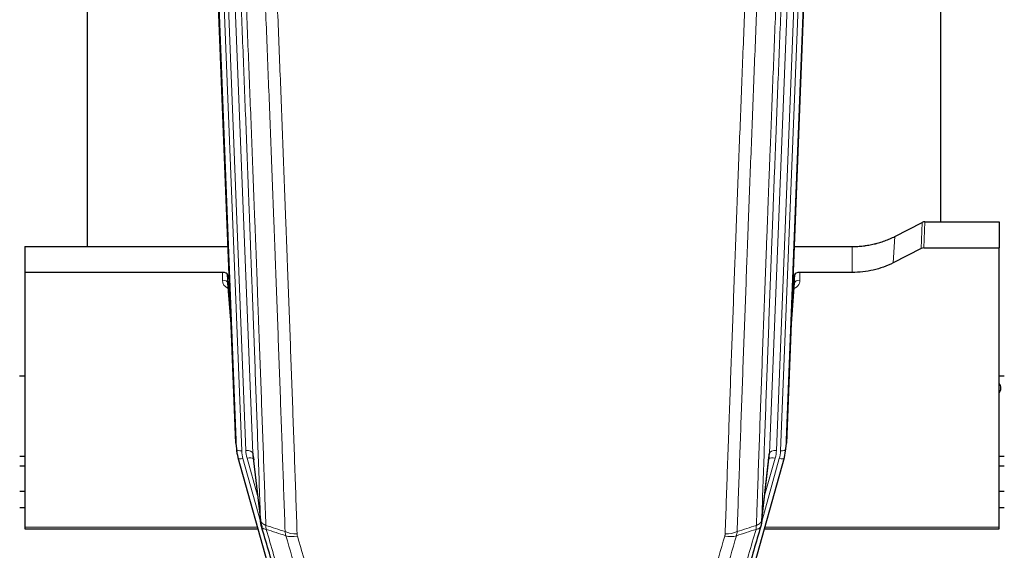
# Model space of a CAD drawing. Header units: inches. Extents: x 0 to 29700, y -16 to 21000.
# Tile 56 of 256: x 5511 to 6074, y 8574 to 8878. Entities that reach past the tile are written whole.
import ezdxf

# ---------------------------------------------------------------- set-up
doc = ezdxf.new("R2010")
doc.units = ezdxf.units.IN
doc.layers.add('1', color=7, linetype='Continuous', true_color=0xffffff)

msp = doc.modelspace()

# ---------------------------------------------------------------- linework, layer by layer
at = {"layer": '1', "color": 2, "linetype": 'Continuous', "lineweight": 25}
for p, q in [((5549.561, 8974.731), (5549.561, 8747.931)), ((6037.561, 8762.122), (6037.561, 8975.686)), ((5962.423, 8968.838), (5949.305, 8635.636)), ((5634.497, 8635.636), (5621.924, 8955)), ((6011.337, 8753.732), (6027.015, 8761.76)), ((6028.514, 8762.116), (6070.901, 8762.116)), ((6070.901, 8762.116), (6070.901, 8747.126)), ((5513.901, 8747.924), (5630.076, 8747.924)), ((5513.901, 8747.924), (5513.901, 8733.114)), ((5953.727, 8747.924), (5986.901, 8747.924)), ((6026.445, 8746.774), (6010.281, 8738.6)), ((6027.944, 8747.126), (6070.901, 8747.126)), ((6070.901, 8587.645), (6070.901, 8747.126)), ((5626.804, 8733.114), (5513.901, 8733.114)), ((5513.901, 8733.114), (5513.901, 8587.645)), ((5986.901, 8733.114), (5956.999, 8733.114)), ((5629.803, 8731.864), (5629.792, 8727.287)), ((5629.799, 8727.107), (5632.006, 8698.908)), ((5631.625, 8708.582), (5629.803, 8731.864)), ((5951.796, 8698.908), (5954.004, 8727.107)), ((5954, 8731.864), (5952.177, 8708.582)), ((5954.011, 8727.287), (5954, 8731.864)), ((5513.862, 8673.841), (5510.85, 8673.841)), ((5513.862, 8673.841), (5510.85, 8673.841)), ((6073.862, 8673.841), (6070.851, 8673.841)), ((6073.862, 8673.841), (6070.851, 8673.841)), ((5634.619, 8634.052), (5634.993, 8630.793)), ((5948.81, 8630.793), (5949.184, 8634.052)), ((5510.921, 8628.141), (5513.914, 8628.141)), ((5635.655, 8627.427), (5635.674, 8627.331)), ((5635.674, 8627.331), (5657.848, 8548.444)), ((5644.294, 8628.651), (5648.71, 8590.132)), ((5925.955, 8548.444), (5948.129, 8627.331)), ((5935.093, 8590.132), (5939.508, 8628.651)), ((5948.129, 8627.331), (5948.148, 8627.427)), ((6070.896, 8628.141), (6073.889, 8628.141)), ((5510.904, 8622.596), (5513.914, 8622.596)), ((6070.893, 8622.596), (6073.886, 8622.596)), ((5513.906, 8608.054), (5510.904, 8608.054)), ((6073.897, 8608.054), (6070.894, 8608.054)), ((5513.906, 8598.629), (5510.904, 8598.629)), ((6073.897, 8598.629), (6070.894, 8598.629)), ((5513.901, 8587.645), (5513.901, 8586.615)), ((5513.901, 8586.615), (5647.12, 8586.615)), ((5936.682, 8586.615), (6070.901, 8586.615)), ((6070.901, 8586.615), (6070.901, 8587.645))]:
    msp.add_line(p, q, dxfattribs=at)
at = {"layer": '1', "color": 110, "linetype": 'Continuous', "lineweight": 13}
for p, q in [((5956.657, 8963.345), (5943.591, 8631.451)), ((5945.938, 8631.158), (5959.049, 8964.18)), ((5962.043, 8965.4), (5948.932, 8632.378)), ((5631.138, 8961.718), (5644.204, 8629.824)), ((5939.599, 8629.824), (5952.665, 8961.718)), ((5634.871, 8632.378), (5622.172, 8954.941)), ((5625.107, 8955.209), (5637.865, 8631.158)), ((5627.394, 8957.033), (5640.212, 8631.451)), ((6026.445, 8746.774), (6027.015, 8761.76)), ((6028.514, 8762.116), (6027.944, 8747.126)), ((6010.281, 8738.6), (6011.337, 8753.732)), ((5986.901, 8733.114), (5986.901, 8747.924)), ((5626.794, 8728.698), (5626.804, 8733.114)), ((5956.999, 8733.114), (5957.009, 8728.698)), ((5629.792, 8727.287), (5631.999, 8699.1)), ((5951.804, 8699.1), (5954.011, 8727.287)), ((5634.497, 8635.636), (5634.871, 8632.378)), ((5948.932, 8632.378), (5949.305, 8635.636)), ((5638.562, 8626.757), (5648.635, 8590.923)), ((5646.935, 8605.612), (5640.909, 8627.05)), ((5644.204, 8629.824), (5648.581, 8591.643)), ((5935.168, 8590.923), (5945.241, 8626.757)), ((5935.222, 8591.643), (5939.599, 8629.824)), ((5936.867, 8605.612), (5942.893, 8627.05)), ((5513.901, 8587.645), (5646.833, 8587.645)), ((5936.969, 8587.645), (6070.901, 8587.645))]:
    msp.add_line(p, q, dxfattribs=at)
at = {"layer": '1', "color": 2, "linetype": 'Continuous', "lineweight": 25}
for centre, major_axis, ratio, start_param, end_param in [((6028.516, 8759.453), (3, -0.007), 0.8874311, 1.5734878, 2.096692), ((6027.947, 8744.497), (3, -0.011), 0.8761328, 1.5751062, 2.0983104), ((5626.805, 8731.82), (3, 0), 0.4313147, 0.033781, 1.5709509), ((5956.998, 8731.82), (-3, 0), 0.4313147, 4.7122344, 6.2494043), ((6063.901, 8667.032), (8, 0), 0.7071068, 0, 0.5054037), ((6063.901, 8667.032), (8, 0), 0.7071068, 5.7778798, 6.2831853), ((5661.883, 8633.294), (-27.027, -0.37), 0.8864308, 0.02276, 0.2319114), ((5921.92, 8633.294), (27.027, -0.37), 0.8864308, 6.0512739, 6.2604253), ((5664.23, 8630.354), (20.035, -0.399), 0.8846078, 3.1939931, 3.4031446), ((5919.573, 8630.354), (-20.035, -0.399), 0.8846078, 2.8800407, 3.0891922)]:
    msp.add_ellipse(centre, major_axis=major_axis, ratio=ratio, start_param=start_param, end_param=end_param, dxfattribs=at)
at = {"layer": '1', "color": 110, "linetype": 'Continuous', "lineweight": 13}
for centre, major_axis, ratio, start_param, end_param in [((5632.797, 8728.698), (-6.003, -0.046), 0.8757409, 6.2743462, 7.3700502), ((5626.794, 8727.244), (-3, 0.007), 0.4848086, 3.1763596, 4.7135294), ((5951.005, 8728.698), (6.003, -0.046), 0.8757409, 5.0177159, 6.2920244), ((5957.009, 8727.244), (-3, -0.007), 0.4848086, 4.7112485, 6.2484184), ((5637.865, 8632.543), (2.998, 0.118), 0.4614673, 3.175787, 4.6942235), ((5661.883, 8631.908), (-24.033, -0.038), 0.8858289, 0.0334668, 0.2426182), ((5640.212, 8629.604), (3.997, 0.157), 0.4614673, 0.0341943, 1.5526308), ((5664.23, 8632.201), (-24.033, -0.038), 0.8858289, 0.0334668, 0.2426182), ((5943.591, 8629.604), (3.997, -0.157), 0.4614673, 1.5889619, 3.1073983), ((5919.573, 8632.201), (24.033, -0.038), 0.8858289, 6.0405671, 6.2497185), ((5921.92, 8631.908), (24.033, -0.038), 0.8858289, 6.0405671, 6.2497185), ((5945.938, 8632.543), (2.998, -0.118), 0.4614673, 4.7305545, 6.248991), ((5638.562, 8628.142), (2.888, 0.812), 0.4480327, 3.1416079, 4.5871119), ((5640.909, 8625.203), (3.851, 1.082), 0.4480327, 0.2500116, 1.4455193), ((5942.893, 8625.203), (3.851, -1.082), 0.4480327, 1.6960734, 2.8915811), ((5945.241, 8628.142), (2.888, -0.812), 0.4480327, 4.837666, 6.2831701), ((5669.534, 8589.294), (-9.994, -0.345), 0.559112, 0.7940626, 1.551472), ((5669.722, 8588.121), (-9.604, -2.788), 0.5442898, 0.6684637, 1.414101), ((5914.081, 8588.121), (-9.604, 2.788), 0.5442898, 1.7274916, 2.473129), ((5914.268, 8589.294), (-9.994, 0.345), 0.559112, 1.5901207, 2.34753)]:
    msp.add_ellipse(centre, major_axis=major_axis, ratio=ratio, start_param=start_param, end_param=end_param, dxfattribs=at)
for points, knots in [([(5648.581, 8591.643), (5648.136, 8604.491), (5647.23, 8630.342), (5645.823, 8669.586), (5644.853, 8696.06), (5644.298, 8711.039), (5644.237, 8712.704), (5644.113, 8716.038), (5643.927, 8721.041), (5643.49, 8732.74), (5643.112, 8742.809), (5642.794, 8751.223), (5642.73, 8752.906), (5642.602, 8756.276), (5642.41, 8761.334), (5641.96, 8773.158), (5641.57, 8783.33), (5640.784, 8803.725), (5639.72, 8831.053), (5638.08, 8872.447), (5636.955, 8900.312), (5636.385, 8914.312)], [0, 0, 0, 0, 0.125, 0.25, 0.375, 0.375, 0.390625, 0.390625, 0.40625, 0.4375, 0.5, 0.5, 0.515625, 0.515625, 0.53125, 0.5625, 0.625, 0.625, 0.75, 0.875, 1, 1, 1, 1]), ([(5639.441, 8912.531), (5640.012, 8898.478), (5641.14, 8870.508), (5642.785, 8828.956), (5643.851, 8801.525), (5644.64, 8781.052), (5645.031, 8770.841), (5645.483, 8758.972), (5645.675, 8753.895), (5645.803, 8750.513), (5645.867, 8748.822), (5646.186, 8740.377), (5646.565, 8730.27), (5647.003, 8718.526), (5647.19, 8713.504), (5647.314, 8710.157), (5647.376, 8708.486), (5647.932, 8693.449), (5648.905, 8666.874), (5650.316, 8627.481), (5651.224, 8601.531), (5651.67, 8588.635)], [0, 0, 0, 0, 0.125, 0.25, 0.375, 0.375, 0.4375, 0.46875, 0.484375, 0.484375, 0.5, 0.5, 0.5625, 0.59375, 0.609375, 0.609375, 0.625, 0.625, 0.75, 0.875, 1, 1, 1, 1]), ([(5932.133, 8588.635), (5932.188, 8590.247), (5932.244, 8591.86), (5932.356, 8595.089), (5932.525, 8599.937), (5932.92, 8611.272), (5933.264, 8621.031), (5933.957, 8640.608), (5934.897, 8666.864), (5936.356, 8706.709), (5937.36, 8733.579), (5937.934, 8748.781), (5937.998, 8750.471), (5938.126, 8753.854), (5938.319, 8758.931), (5938.77, 8770.802), (5939.161, 8781.016), (5939.49, 8789.551), (5939.556, 8791.259), (5939.688, 8794.677), (5939.886, 8799.807), (5940.351, 8811.799), (5940.754, 8822.115), (5941.566, 8842.797), (5942.663, 8870.505), (5943.79, 8898.478), (5944.362, 8912.531)], [0, 0, 0, 0, 0.015625, 0.015625, 0.03125, 0.0625, 0.125, 0.125, 0.25, 0.375, 0.5, 0.5, 0.515625, 0.515625, 0.53125, 0.5625, 0.625, 0.625, 0.640625, 0.640625, 0.65625, 0.6875, 0.75, 0.75, 0.875, 1, 1, 1, 1]), ([(5947.417, 8914.312), (5946.847, 8900.312), (5945.723, 8872.444), (5944.629, 8844.841), (5943.819, 8824.237), (5943.418, 8813.96), (5942.954, 8802.013), (5942.756, 8796.902), (5942.625, 8793.497), (5942.559, 8791.795), (5942.231, 8783.293), (5941.841, 8773.117), (5941.391, 8761.292), (5941.199, 8756.234), (5941.071, 8752.864), (5941.007, 8751.18), (5940.435, 8736.036), (5939.433, 8709.267), (5937.979, 8669.574), (5936.573, 8630.34), (5935.667, 8604.491), (5935.222, 8591.643)], [0, 0, 0, 0, 0.125, 0.25, 0.25, 0.3125, 0.34375, 0.359375, 0.359375, 0.375, 0.375, 0.4375, 0.46875, 0.484375, 0.484375, 0.5, 0.5, 0.625, 0.75, 0.875, 1, 1, 1, 1]), ([(5662.667, 8585.066), (5662.228, 8597.764), (5661.337, 8623.309), (5660.415, 8649.156), (5659.712, 8668.654), (5659.476, 8675.172), (5658.999, 8688.246), (5658.759, 8694.802), (5658.033, 8714.526), (5657.541, 8727.747), (5656.917, 8744.361), (5656.791, 8747.688), (5656.54, 8754.35), (5656.161, 8764.355), (5655.778, 8774.397), (5655.006, 8794.53), (5653.963, 8821.504), (5652.353, 8862.356), (5651.251, 8889.851), (5650.693, 8903.664)], [0, 0, 0, 0, 0.125, 0.25, 0.25, 0.3125, 0.3125, 0.375, 0.375, 0.5, 0.5, 0.53125, 0.53125, 0.5625, 0.625, 0.625, 0.75, 0.875, 1, 1, 1, 1]), ([(5657.576, 8902.703), (5658.133, 8888.873), (5659.234, 8861.343), (5660.842, 8820.439), (5661.884, 8793.43), (5662.655, 8773.272), (5663.037, 8763.217), (5663.415, 8753.199), (5663.667, 8746.529), (5663.792, 8743.198), (5664.415, 8726.562), (5664.907, 8713.325), (5665.632, 8693.576), (5665.872, 8687.012), (5666.348, 8673.921), (5666.584, 8667.394), (5667.286, 8647.871), (5668.206, 8621.992), (5669.097, 8596.414), (5669.534, 8583.7)], [0, 0, 0, 0, 0.125, 0.25, 0.375, 0.375, 0.4375, 0.46875, 0.46875, 0.5, 0.5, 0.625, 0.625, 0.6875, 0.6875, 0.75, 0.75, 0.875, 1, 1, 1, 1]), ([(5914.268, 8583.7), (5914.706, 8596.414), (5915.596, 8621.992), (5916.517, 8647.871), (5917.219, 8667.394), (5917.455, 8673.921), (5917.931, 8687.012), (5918.171, 8693.576), (5918.896, 8713.325), (5919.387, 8726.562), (5920.011, 8743.198), (5920.136, 8746.529), (5920.387, 8753.199), (5920.766, 8763.217), (5921.148, 8773.272), (5921.919, 8793.43), (5922.961, 8820.439), (5924.569, 8861.343), (5925.669, 8888.873), (5926.227, 8902.703)], [0, 0, 0, 0, 0.125, 0.25, 0.25, 0.3125, 0.3125, 0.375, 0.375, 0.5, 0.5, 0.53125, 0.53125, 0.5625, 0.625, 0.625, 0.75, 0.875, 1, 1, 1, 1]), ([(5933.11, 8903.664), (5932.552, 8889.851), (5931.45, 8862.356), (5929.84, 8821.504), (5928.796, 8794.53), (5928.025, 8774.397), (5927.642, 8764.355), (5927.263, 8754.35), (5927.011, 8747.688), (5926.886, 8744.361), (5926.261, 8727.747), (5925.77, 8714.526), (5925.043, 8694.802), (5924.803, 8688.246), (5924.327, 8675.172), (5924.09, 8668.654), (5923.387, 8649.156), (5922.466, 8623.309), (5921.574, 8597.764), (5921.136, 8585.066)], [0, 0, 0, 0, 0.125, 0.25, 0.375, 0.375, 0.4375, 0.46875, 0.46875, 0.5, 0.5, 0.625, 0.625, 0.6875, 0.6875, 0.75, 0.75, 0.875, 1, 1, 1, 1]), ([(5648.581, 8591.643), (5648.581, 8591.636), (5648.583, 8591.62), (5648.586, 8591.596), (5648.59, 8591.572), (5648.593, 8591.549), (5648.597, 8591.525), (5648.601, 8591.501), (5648.605, 8591.478), (5648.61, 8591.454), (5648.615, 8591.431), (5648.62, 8591.407), (5648.625, 8591.384), (5648.631, 8591.36), (5648.637, 8591.337), (5648.643, 8591.313), (5648.649, 8591.29), (5648.656, 8591.266), (5648.663, 8591.243), (5648.67, 8591.219), (5648.677, 8591.196), (5648.685, 8591.173), (5648.693, 8591.149), (5648.701, 8591.126), (5648.709, 8591.103), (5648.718, 8591.079), (5648.727, 8591.056), (5648.736, 8591.033), (5648.745, 8591.01), (5648.755, 8590.987), (5648.765, 8590.964), (5648.775, 8590.941), (5648.785, 8590.917), (5648.796, 8590.894), (5648.807, 8590.872), (5648.818, 8590.849), (5648.829, 8590.826), (5648.841, 8590.803), (5648.853, 8590.78), (5648.865, 8590.757), (5648.877, 8590.734), (5648.89, 8590.712), (5648.903, 8590.689), (5648.916, 8590.666), (5648.929, 8590.644), (5648.943, 8590.621), (5648.956, 8590.599), (5648.971, 8590.576), (5648.985, 8590.554), (5648.999, 8590.531), (5649.014, 8590.509), (5649.029, 8590.487), (5649.045, 8590.465), (5649.06, 8590.442), (5649.076, 8590.42), (5649.092, 8590.398), (5649.108, 8590.376), (5649.125, 8590.354), (5649.142, 8590.332), (5649.159, 8590.31), (5649.176, 8590.288), (5649.193, 8590.267), (5649.211, 8590.245), (5649.229, 8590.223), (5649.247, 8590.201), (5649.266, 8590.18), (5649.284, 8590.158), (5649.303, 8590.137), (5649.322, 8590.115), (5649.342, 8590.094), (5649.361, 8590.073), (5649.381, 8590.052), (5649.401, 8590.03), (5649.421, 8590.009), (5649.442, 8589.988), (5649.463, 8589.967), (5649.49, 8589.94), (5649.524, 8589.907), (5649.565, 8589.868), (5649.606, 8589.83), (5649.649, 8589.792), (5649.692, 8589.754), (5649.736, 8589.716), (5649.781, 8589.679), (5649.826, 8589.641), (5649.873, 8589.605), (5649.92, 8589.568), (5649.968, 8589.532), (5650.016, 8589.496), (5650.066, 8589.461), (5650.116, 8589.425), (5650.167, 8589.391), (5650.219, 8589.356), (5650.271, 8589.322), (5650.324, 8589.288), (5650.378, 8589.254), (5650.433, 8589.221), (5650.488, 8589.188), (5650.544, 8589.156), (5650.601, 8589.124), (5650.658, 8589.092), (5650.717, 8589.061), (5650.775, 8589.029), (5650.835, 8588.999), (5650.895, 8588.968), (5650.956, 8588.939), (5651.018, 8588.909), (5651.08, 8588.88), (5651.143, 8588.851), (5651.207, 8588.823), (5651.271, 8588.795), (5651.336, 8588.767), (5651.401, 8588.74), (5651.468, 8588.713), (5651.534, 8588.687), (5651.602, 8588.661), (5651.647, 8588.644), (5651.67, 8588.635)], [0, 0, 0, 0, 0.0066687, 0.0133374, 0.0200061, 0.0266746, 0.0333432, 0.0400116, 0.0466801, 0.0533484, 0.0600168, 0.066685, 0.0733532, 0.0800214, 0.0866895, 0.0933575, 0.1000255, 0.1066935, 0.1133614, 0.1200292, 0.126697, 0.1333647, 0.1400324, 0.1467001, 0.1533676, 0.1600352, 0.1667026, 0.1733701, 0.1800374, 0.1867047, 0.193372, 0.2000392, 0.2067064, 0.2133735, 0.2200405, 0.2267075, 0.2333745, 0.2400414, 0.2467082, 0.253375, 0.2600418, 0.2667085, 0.2733751, 0.2800417, 0.2867082, 0.2933747, 0.3000412, 0.3067075, 0.3133739, 0.3200401, 0.3267064, 0.3333725, 0.3400387, 0.3467047, 0.3533708, 0.3600367, 0.3667026, 0.3733685, 0.3800343, 0.3867001, 0.3933658, 0.4000315, 0.4066971, 0.4133626, 0.4200281, 0.4266936, 0.433359, 0.4400243, 0.4466896, 0.4533549, 0.4600201, 0.4666852, 0.4733503, 0.4800154, 0.4866804, 0.4933453, 0.5000102, 0.5125098, 0.5250093, 0.5375088, 0.5500082, 0.5625077, 0.5750071, 0.5875066, 0.600006, 0.6125054, 0.6250049, 0.6375043, 0.6500037, 0.6625032, 0.6750026, 0.6875021, 0.7000016, 0.7125011, 0.7250006, 0.7375001, 0.7499997, 0.7624993, 0.7749989, 0.7874985, 0.7999982, 0.812498, 0.8249977, 0.8374975, 0.8499974, 0.8624973, 0.8749972, 0.8874972, 0.8999973, 0.9124974, 0.9249976, 0.9374978, 0.9499981, 0.9624985, 0.9749989, 0.9874994, 1, 1, 1, 1]), ([(5932.133, 8588.635), (5932.145, 8588.64), (5932.171, 8588.649), (5932.209, 8588.664), (5932.247, 8588.678), (5932.285, 8588.693), (5932.323, 8588.708), (5932.362, 8588.724), (5932.4, 8588.74), (5932.439, 8588.756), (5932.478, 8588.772), (5932.516, 8588.788), (5932.555, 8588.805), (5932.594, 8588.822), (5932.633, 8588.84), (5932.672, 8588.857), (5932.711, 8588.875), (5932.751, 8588.893), (5932.79, 8588.912), (5932.829, 8588.931), (5932.868, 8588.95), (5932.907, 8588.969), (5932.947, 8588.989), (5932.986, 8589.009), (5933.025, 8589.029), (5933.064, 8589.05), (5933.103, 8589.071), (5933.142, 8589.092), (5933.181, 8589.114), (5933.22, 8589.136), (5933.259, 8589.158), (5933.298, 8589.18), (5933.337, 8589.203), (5933.376, 8589.226), (5933.414, 8589.25), (5933.453, 8589.273), (5933.491, 8589.298), (5933.53, 8589.322), (5933.568, 8589.347), (5933.606, 8589.372), (5933.643, 8589.397), (5933.681, 8589.423), (5933.719, 8589.449), (5933.756, 8589.476), (5933.793, 8589.503), (5933.83, 8589.53), (5933.867, 8589.557), (5933.903, 8589.585), (5933.939, 8589.613), (5933.975, 8589.642), (5934.011, 8589.671), (5934.046, 8589.7), (5934.081, 8589.729), (5934.116, 8589.759), (5934.151, 8589.79), (5934.185, 8589.82), (5934.219, 8589.851), (5934.253, 8589.883), (5934.286, 8589.914), (5934.321, 8589.949), (5934.358, 8589.985), (5934.397, 8590.025), (5934.434, 8590.064), (5934.471, 8590.104), (5934.507, 8590.144), (5934.542, 8590.184), (5934.576, 8590.224), (5934.609, 8590.265), (5934.642, 8590.306), (5934.674, 8590.347), (5934.705, 8590.388), (5934.735, 8590.429), (5934.764, 8590.471), (5934.792, 8590.513), (5934.82, 8590.554), (5934.846, 8590.596), (5934.872, 8590.639), (5934.897, 8590.681), (5934.921, 8590.724), (5934.944, 8590.766), (5934.966, 8590.809), (5934.988, 8590.852), (5935.008, 8590.895), (5935.028, 8590.938), (5935.047, 8590.982), (5935.065, 8591.025), (5935.082, 8591.069), (5935.098, 8591.112), (5935.113, 8591.156), (5935.127, 8591.2), (5935.141, 8591.244), (5935.153, 8591.288), (5935.165, 8591.332), (5935.176, 8591.376), (5935.186, 8591.421), (5935.195, 8591.465), (5935.203, 8591.51), (5935.21, 8591.554), (5935.217, 8591.599), (5935.22, 8591.629), (5935.222, 8591.643)], [0, 0, 0, 0, 0.0069372, 0.0139334, 0.0209887, 0.028103, 0.0352764, 0.0425088, 0.0498003, 0.0571509, 0.0645605, 0.0720292, 0.0795569, 0.0871437, 0.0947896, 0.1024945, 0.1102584, 0.1180815, 0.1259636, 0.1339048, 0.141905, 0.1499643, 0.1580827, 0.1662601, 0.1744966, 0.1827922, 0.1911468, 0.1995605, 0.2080333, 0.2165651, 0.225156, 0.233806, 0.2425151, 0.2512832, 0.2601104, 0.2689967, 0.277942, 0.2869465, 0.29601, 0.3051325, 0.3143142, 0.3235549, 0.3328547, 0.3422136, 0.3516315, 0.3611085, 0.3706446, 0.3802398, 0.3898941, 0.3996074, 0.4093798, 0.4192113, 0.4291019, 0.4390515, 0.4490602, 0.459128, 0.4692549, 0.4794409, 0.4896859, 0.4999901, 0.5124905, 0.524991, 0.5374914, 0.5499918, 0.5624922, 0.5749926, 0.587493, 0.5999934, 0.6124937, 0.6249941, 0.6374944, 0.6499948, 0.6624951, 0.6749954, 0.6874957, 0.699996, 0.7124963, 0.7249966, 0.7374968, 0.7499971, 0.7624973, 0.7749976, 0.7874978, 0.799998, 0.8124982, 0.8249984, 0.8374986, 0.8499988, 0.8624989, 0.8749991, 0.8874992, 0.8999993, 0.9124995, 0.9249996, 0.9374997, 0.9499998, 0.9624998, 0.9749999, 0.9875, 1, 1, 1, 1]), ([(5649.137, 8588.193), (5649.158, 8587.947), (5649.236, 8587.716), (5649.499, 8587.296), (5649.685, 8587.108), (5650.157, 8586.786), (5650.442, 8586.652), (5651.101, 8586.448), (5651.473, 8586.379), (5651.882, 8586.344)], [0, 0, 0, 0, 0.25, 0.25, 0.5, 0.5, 0.75, 0.75, 1, 1, 1, 1]), ([(5651.882, 8586.344), (5651.807, 8586.717), (5651.764, 8587.089), (5651.706, 8587.847), (5651.691, 8588.234), (5651.67, 8588.635)], [0, 0, 0, 0, 0.5, 0.5, 1, 1, 1, 1]), ([(5651.882, 8586.344), (5654.704, 8576.651), (5657.52, 8567.004), (5661.733, 8552.601), (5663.136, 8547.811), (5665.939, 8538.255), (5667.338, 8533.489), (5668.736, 8528.734)], [0, 0, 0, 0, 0.5, 0.5, 0.75, 0.75, 1, 1, 1, 1]), ([(5915.067, 8528.734), (5916.465, 8533.489), (5917.864, 8538.255), (5920.666, 8547.811), (5922.069, 8552.601), (5926.283, 8567.004), (5929.098, 8576.651), (5931.921, 8586.344)], [0, 0, 0, 0, 0.25, 0.25, 0.5, 0.5, 1, 1, 1, 1]), ([(5932.133, 8588.635), (5932.112, 8588.234), (5932.096, 8587.847), (5932.038, 8587.089), (5931.996, 8586.717), (5931.921, 8586.344)], [0, 0, 0, 0, 0.5, 0.5, 1, 1, 1, 1]), ([(5931.921, 8586.344), (5932.329, 8586.379), (5932.702, 8586.448), (5933.36, 8586.652), (5933.646, 8586.786), (5934.117, 8587.108), (5934.303, 8587.296), (5934.567, 8587.716), (5934.644, 8587.947), (5934.666, 8588.193)], [0, 0, 0, 0, 0.25, 0.25, 0.5, 0.5, 0.75, 0.75, 1, 1, 1, 1]), ([(5676.803, 8535.697), (5675.668, 8539.583), (5674.531, 8543.476), (5672.256, 8551.279), (5671.117, 8555.188), (5667.698, 8566.938), (5665.414, 8574.801), (5663.125, 8582.694)], [0, 0, 0, 0, 0.25, 0.25, 0.5, 0.5, 1, 1, 1, 1]), ([(5669.722, 8582.523), (5669.666, 8582.717), (5669.622, 8582.911), (5669.56, 8583.304), (5669.541, 8583.501), (5669.534, 8583.7)], [0, 0, 0, 0, 0.5, 0.5, 1, 1, 1, 1]), ([(5669.722, 8582.523), (5672.007, 8574.618), (5674.289, 8566.742), (5677.704, 8554.974), (5678.841, 8551.059), (5681.114, 8543.244), (5682.249, 8539.344), (5683.383, 8535.452)], [0, 0, 0, 0, 0.5, 0.5, 0.75, 0.75, 1, 1, 1, 1]), ([(5900.42, 8535.452), (5901.554, 8539.344), (5902.689, 8543.244), (5904.961, 8551.059), (5906.099, 8554.974), (5909.514, 8566.742), (5911.795, 8574.618), (5914.081, 8582.523)], [0, 0, 0, 0, 0.25, 0.25, 0.5, 0.5, 1, 1, 1, 1]), ([(5920.677, 8582.694), (5918.389, 8574.801), (5916.105, 8566.938), (5912.685, 8555.188), (5911.547, 8551.279), (5909.271, 8543.476), (5908.135, 8539.583), (5907, 8535.697)], [0, 0, 0, 0, 0.5, 0.5, 0.75, 0.75, 1, 1, 1, 1]), ([(5914.268, 8583.7), (5914.261, 8583.501), (5914.243, 8583.304), (5914.18, 8582.911), (5914.137, 8582.717), (5914.081, 8582.523)], [0, 0, 0, 0, 0.5, 0.5, 1, 1, 1, 1])]:
    msp.add_open_spline(points, degree=3, knots=knots, dxfattribs=at)
at = {"layer": '1', "color": 2, "linetype": 'Continuous', "lineweight": 25}
for points, knots in [([(5986.901, 8747.924), (5987.971, 8747.924), (5990.106, 8747.986), (5992.232, 8748.173), (5993.558, 8748.328), (5993.823, 8748.361), (5994.351, 8748.43), (5995.143, 8748.541), (5995.931, 8748.668), (5997.501, 8748.945), (5998.541, 8749.161), (5999.703, 8749.438), (5999.832, 8749.469), (6000.09, 8749.532), (6000.476, 8749.629), (6001.371, 8749.863), (6002.132, 8750.08), (6003.642, 8750.536), (6005.629, 8751.201), (6007.563, 8751.978), (6009.47, 8752.812), (6010.411, 8753.257), (6011.337, 8753.732)], [0, 0, 0, 0, 0.125, 0.25, 0.25, 0.28125, 0.28125, 0.3125, 0.375, 0.375, 0.5, 0.5, 0.515625, 0.515625, 0.53125, 0.5625, 0.625, 0.625, 0.75, 0.875, 0.875, 1, 1, 1, 1]), ([(6010.281, 8738.6), (6006.747, 8736.813), (6002.946, 8735.434), (5995.063, 8733.585), (5990.982, 8733.114), (5986.901, 8733.114)], [0, 0, 0, 0, 0.5, 0.5, 1, 1, 1, 1]), ([(5649.137, 8588.193), (5649.132, 8588.21), (5649.122, 8588.244), (5649.107, 8588.297), (5649.091, 8588.35), (5649.076, 8588.405), (5649.061, 8588.461), (5649.045, 8588.517), (5649.03, 8588.575), (5649.015, 8588.634), (5648.999, 8588.695), (5648.984, 8588.756), (5648.968, 8588.818), (5648.953, 8588.882), (5648.938, 8588.947), (5648.923, 8589.013), (5648.908, 8589.08), (5648.893, 8589.148), (5648.878, 8589.217), (5648.863, 8589.288), (5648.848, 8589.359), (5648.834, 8589.432), (5648.82, 8589.506), (5648.806, 8589.581), (5648.792, 8589.657), (5648.778, 8589.735), (5648.765, 8589.813), (5648.744, 8589.94), (5648.718, 8590.109), (5648.69, 8590.316), (5648.666, 8590.508), (5648.647, 8590.685), (5648.631, 8590.848), (5648.618, 8590.995), (5648.608, 8591.127), (5648.6, 8591.244), (5648.594, 8591.346), (5648.589, 8591.433), (5648.586, 8591.505), (5648.584, 8591.561), (5648.582, 8591.602), (5648.581, 8591.628), (5648.581, 8591.64), (5648.581, 8591.643)], [0, 0, 0, 0, 0.0155037, 0.0313049, 0.0474035, 0.0637997, 0.0804935, 0.097485, 0.1147743, 0.1323613, 0.1502462, 0.1684289, 0.1869096, 0.2056883, 0.224765, 0.2441397, 0.2638126, 0.2837835, 0.3040527, 0.32462, 0.3454856, 0.3666494, 0.3881116, 0.409872, 0.4319308, 0.454288, 0.4769435, 0.4998975, 0.5635611, 0.6228928, 0.6778927, 0.7285606, 0.7748966, 0.8169007, 0.8545729, 0.8879131, 0.9169214, 0.9415977, 0.9619421, 0.9779545, 0.989635, 0.9969835, 1, 1, 1, 1]), ([(5935.222, 8591.643), (5935.222, 8591.633), (5935.22, 8591.593), (5935.217, 8591.507), (5935.21, 8591.367), (5935.198, 8591.175), (5935.18, 8590.928), (5935.151, 8590.629), (5935.109, 8590.278), (5935.065, 8589.978), (5935.027, 8589.747), (5935.001, 8589.604), (5934.975, 8589.465), (5934.948, 8589.329), (5934.921, 8589.198), (5934.893, 8589.071), (5934.865, 8588.948), (5934.837, 8588.828), (5934.808, 8588.713), (5934.78, 8588.601), (5934.751, 8588.494), (5934.723, 8588.39), (5934.694, 8588.29), (5934.675, 8588.225), (5934.666, 8588.193)], [0, 0, 0, 0, 0.0092499, 0.0337179, 0.073404, 0.128308, 0.1984299, 0.2837694, 0.3843264, 0.5001005, 0.5424888, 0.5838484, 0.6241794, 0.6634821, 0.7017567, 0.7390032, 0.7752221, 0.8104134, 0.8445775, 0.8777146, 0.909825, 0.9409091, 0.9709673, 1, 1, 1, 1]), ([(5665.179, 8533.423), (5663.849, 8537.946), (5662.516, 8542.479), (5659.849, 8551.565), (5658.513, 8556.119), (5654.502, 8569.812), (5651.823, 8578.982), (5649.137, 8588.193)], [0, 0, 0, 0, 0.25, 0.25, 0.5, 0.5, 1, 1, 1, 1]), ([(5934.666, 8588.193), (5931.98, 8578.982), (5929.3, 8569.812), (5925.29, 8556.119), (5923.954, 8551.565), (5921.286, 8542.479), (5919.954, 8537.946), (5918.623, 8533.423)], [0, 0, 0, 0, 0.5, 0.5, 0.75, 0.75, 1, 1, 1, 1])]:
    msp.add_open_spline(points, degree=3, knots=knots, dxfattribs=at)
msp.add_open_spline([(5648.704, 8590.213), (5649.454, 8587.382)], degree=1, dxfattribs=at)
at = {"layer": '1', "color": 110, "linetype": 'Continuous', "lineweight": 13}
for points in [[(5651.67, 8588.635), (5655.335, 8587.447), (5659.001, 8586.258), (5662.667, 8585.066)], [(5663.125, 8582.694), (5659.377, 8583.913), (5655.629, 8585.129), (5651.882, 8586.344)], [(5931.921, 8586.344), (5928.173, 8585.129), (5924.426, 8583.913), (5920.677, 8582.694)], [(5921.136, 8585.066), (5924.802, 8586.258), (5928.468, 8587.447), (5932.133, 8588.635)], [(5663.125, 8582.694), (5663.013, 8583.078), (5662.825, 8583.857), (5662.707, 8584.659), (5662.667, 8585.066)], [(5921.136, 8585.066), (5921.095, 8584.659), (5920.978, 8583.857), (5920.79, 8583.078), (5920.677, 8582.694)]]:
    msp.add_open_spline(points, degree=3, dxfattribs=at)

doc.saveas('drawing.dxf')
